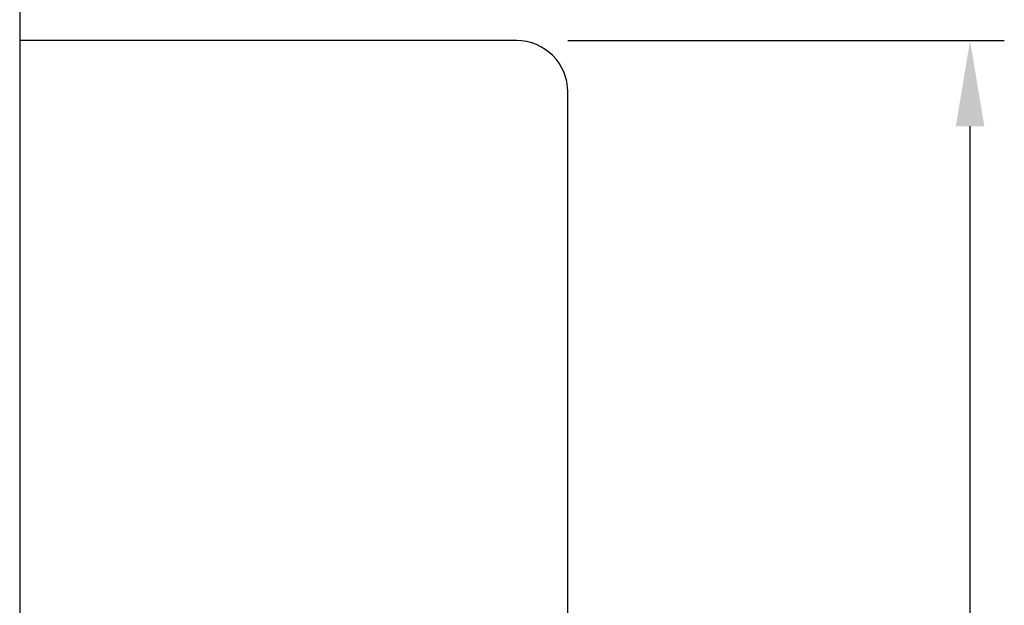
# Model space of a CAD drawing. Header units: millimetres. Extents: x 1981 to 2176, y 460 to 593.
# Tile 50 of 51: x 2147 to 2176, y 544 to 561. Entities that reach past the tile are written whole.
import ezdxf

# ---------------------------------------------------------------- set-up
doc = ezdxf.new("R2010")
doc.units = ezdxf.units.MM
doc.header["$LTSCALE"] = 0.1
doc.layers.get('DEFPOINTS').update_dxf_attribs({"linetype": 'CONTINUOUS'})
doc.layers.add('CHA', color=7, linetype='CONTINUOUS')
doc.layers.add('OUT', color=3, linetype='CONTINUOUS')
doc.styles.add('DIM-7', font='SIMPLEX.shx', dxfattribs={"width": 0.7, "bigfont": 'chineset.shx'})
doc.dimstyles.new('CNS', dxfattribs={"dimtxt": 3.5, "dimasz": 2.5, "dimexe": 1, "dimexo": 1.5, "dimgap": 0.09, "dimtad": 0, "dimdsep": 46, "dimtxsty": 'DIM-7', "dimcen": 0.09, "dimclrd": 1, "dimclre": 1, "dimclrt": 4, "dimadec": 0, "dimazin": 0, "dimtfac": 1, "dimtix": 1, "dimtmove": 2, "dimatfit": 3, "dimfxl": 1, "dimtvp": 0.971429, "dimtolj": 1, "dimarcsym": 0})

# ---------------------------------------------------------------- blocks, each defined once
blk = doc.blocks.new('*D26')
at = {"layer": 'CHA', "lineweight": -2, "transparency": 16777216}
for p, q in [((2162.781, 560.073), (2175.524, 560.073)), ((2174.524, 499.573), (2174.524, 557.573)), ((2162.781, 497.073), (2175.524, 497.073))]:
    blk.add_line(p, q, dxfattribs=at)
at = {"layer": 'CHA', "transparency": 16777216}
for points in [[(2174.107, 557.573), (2174.941, 557.573), (2174.524, 560.073)], [(2174.107, 499.573), (2174.941, 499.573), (2174.524, 497.073)]]:
    blk.add_solid(points, dxfattribs=at)
at = {"layer": 'DEFPOINTS', "color": 0, "transparency": 16777216}
for p in [(2161.281, 560.073), (2174.524, 560.073), (2161.281, 497.073)]:
    blk.add_point(p, dxfattribs=at)
at = {"layer": 'CHA', "transparency": 16777216, "insert": (2169.764, 528.573), "char_height": 3.5, "attachment_point": 5, "rotation": 90, "style": 'DIM-7'}
blk.add_mtext('\\A1;%%C63{\\H2.1;\\S-0.01^ -0.029;}', dxfattribs=at)

msp = doc.modelspace()

# ---------------------------------------------------------------- linework, layer by layer
at = {"layer": 'OUT', "color": 7, "linetype": 'Continuous'}
for p, q in [((2146.781, 573.573), (2146.781, 559.188)), ((2161.281, 560.073), (2146.781, 560.073)), ((2146.781, 559.188), (2146.781, 497.959)), ((2162.781, 498.573), (2162.781, 558.573))]:
    msp.add_line(p, q, dxfattribs=at)
msp.add_arc((2161.281, 558.573), 1.5, 360, 90, dxfattribs=at)

# ---------------------------------------------------------------- dimensions: what is measured, and where the dimension line sits
at = {"layer": 'CHA', "color": 7}
dim = msp.add_linear_dim(base=(2174.524, 560.073), p1=(2161.281, 497.073), p2=(2161.281, 560.073), angle=90, text='%%C<>', dimstyle='CNS', override={"dimgap": 0.09, "dimclrd": 256, "dimclre": 256, "dimclrt": 256, "dimtol": 1, "dimlim": 0, "dimtp": -0.01, "dimtm": 0.029, "dimtfac": 0.6, "dimtdec": 3}, dxfattribs=at)
dim.commit()
dim.dimension.update_dxf_attribs({"geometry": '*D26', "text_midpoint": (2169.764, 528.573)})

doc.saveas('drawing.dxf')
